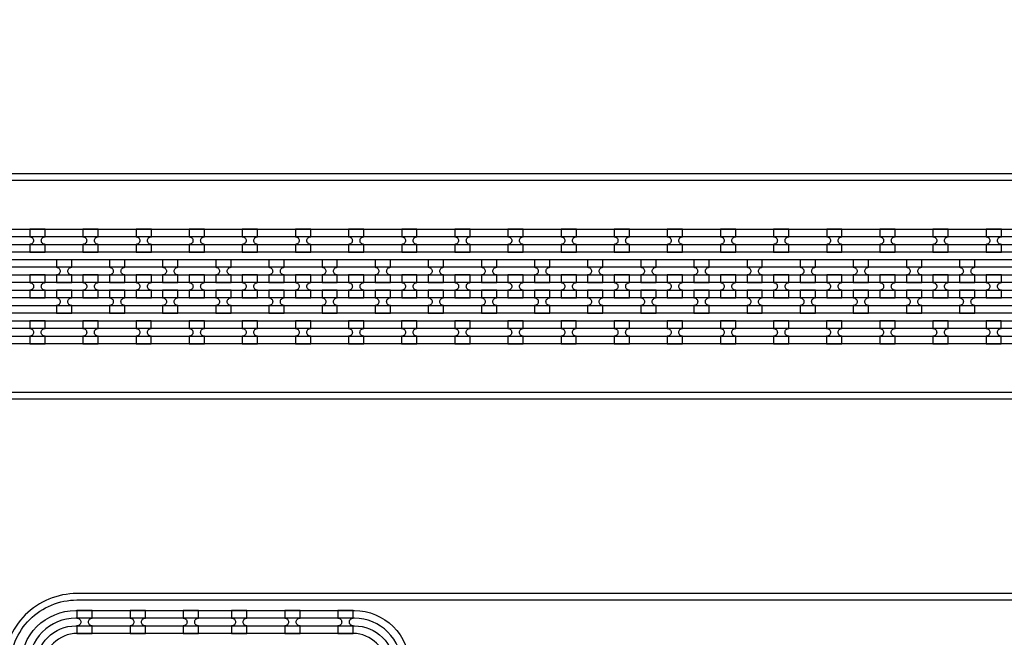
# Model space of a CAD drawing. Extents: x -63500 to 63500, y -63500 to 63500.
# Tile 217 of 256: x 6967 to 11600, y 17738 to 20646. Entities that reach past the tile are written whole.
import ezdxf

# ---------------------------------------------------------------- set-up
doc = ezdxf.new("R2010")
doc.units = 13
doc.header["$MEASUREMENT"] = 0
for name, color, linetype in [('1_Metal', 2, 'Continuous'), ('2_Electrodes', 5, 'Continuous'), ('3_Outline', 4, 'Continuous')]:
    doc.layers.add(name, color=color, linetype=linetype)

msp = doc.modelspace()

# ---------------------------------------------------------------- linework, layer by layer
for radius in [50000, 47500, 45000]:
    msp.add_circle((0, 0), radius)
at = {"layer": '1_Metal'}
for points in [[(-50000, 0, -1), (50000, 0), (51000, 0, 1), (-51000, 0)], [(7086.1, 19659.9), (7014.1, 19659.9), (7014.1, 19623.9, -0.414214), (7032.1, 19605.9), (7032.1, 19605.9, -0.414214), (7014.1, 19587.9), (7014.1, 19551.9), (7086.1, 19551.9), (7086.1, 19587.9, -0.414214), (7068.1, 19605.9), (7068.1, 19605.9, -0.414214), (7086.1, 19623.9)], [(7336.1, 19659.9), (7264.1, 19659.9), (7264.1, 19623.9, -0.414214), (7282.1, 19605.9), (7282.1, 19605.9, -0.414214), (7264.1, 19587.9), (7264.1, 19551.9), (7336.1, 19551.9), (7336.1, 19587.9, -0.414214), (7318.1, 19605.9), (7318.1, 19605.9, -0.414214), (7336.1, 19623.9)], [(7586.1, 19659.9), (7514.1, 19659.9), (7514.1, 19623.9, -0.414214), (7532.1, 19605.9), (7532.1, 19605.9, -0.414214), (7514.1, 19587.9), (7514.1, 19551.9), (7586.1, 19551.9), (7586.1, 19587.9, -0.414214), (7568.1, 19605.9), (7568.1, 19605.9, -0.414214), (7586.1, 19623.9)], [(7836.1, 19659.9), (7764.1, 19659.9), (7764.1, 19623.9, -0.414214), (7782.1, 19605.9), (7782.1, 19605.9, -0.414214), (7764.1, 19587.9), (7764.1, 19551.9), (7836.1, 19551.9), (7836.1, 19587.9, -0.414214), (7818.1, 19605.9), (7818.1, 19605.9, -0.414214), (7836.1, 19623.9)], [(8086.1, 19659.9), (8014.1, 19659.9), (8014.1, 19623.9, -0.414214), (8032.1, 19605.9), (8032.1, 19605.9, -0.414214), (8014.1, 19587.9), (8014.1, 19551.9), (8086.1, 19551.9), (8086.1, 19587.9, -0.414214), (8068.1, 19605.9), (8068.1, 19605.9, -0.414214), (8086.1, 19623.9)], [(8336.1, 19659.9), (8264.1, 19659.9), (8264.1, 19623.9, -0.414214), (8282.1, 19605.9), (8282.1, 19605.9, -0.414214), (8264.1, 19587.9), (8264.1, 19551.9), (8336.1, 19551.9), (8336.1, 19587.9, -0.414214), (8318.1, 19605.9), (8318.1, 19605.9, -0.414214), (8336.1, 19623.9)], [(8586.1, 19659.9), (8514.1, 19659.9), (8514.1, 19623.9, -0.414214), (8532.1, 19605.9), (8532.1, 19605.9, -0.414214), (8514.1, 19587.9), (8514.1, 19551.9), (8586.1, 19551.9), (8586.1, 19587.9, -0.414214), (8568.1, 19605.9), (8568.1, 19605.9, -0.414214), (8586.1, 19623.9)], [(8836.1, 19659.9), (8764.1, 19659.9), (8764.1, 19623.9, -0.414214), (8782.1, 19605.9), (8782.1, 19605.9, -0.414214), (8764.1, 19587.9), (8764.1, 19551.9), (8836.1, 19551.9), (8836.1, 19587.9, -0.414214), (8818.1, 19605.9), (8818.1, 19605.9, -0.414214), (8836.1, 19623.9)], [(9086.1, 19659.9), (9014.1, 19659.9), (9014.1, 19623.9, -0.414214), (9032.1, 19605.9), (9032.1, 19605.9, -0.414214), (9014.1, 19587.9), (9014.1, 19551.9), (9086.1, 19551.9), (9086.1, 19587.9, -0.414214), (9068.1, 19605.9), (9068.1, 19605.9, -0.414214), (9086.1, 19623.9)], [(9336.1, 19659.9), (9264.1, 19659.9), (9264.1, 19623.9, -0.414214), (9282.1, 19605.9), (9282.1, 19605.9, -0.414214), (9264.1, 19587.9), (9264.1, 19551.9), (9336.1, 19551.9), (9336.1, 19587.9, -0.414214), (9318.1, 19605.9), (9318.1, 19605.9, -0.414214), (9336.1, 19623.9)], [(9586.1, 19659.9), (9514.1, 19659.9), (9514.1, 19623.9, -0.414214), (9532.1, 19605.9), (9532.1, 19605.9, -0.414214), (9514.1, 19587.9), (9514.1, 19551.9), (9586.1, 19551.9), (9586.1, 19587.9, -0.414214), (9568.1, 19605.9), (9568.1, 19605.9, -0.414214), (9586.1, 19623.9)], [(9836.1, 19659.9), (9764.1, 19659.9), (9764.1, 19623.9, -0.414214), (9782.1, 19605.9), (9782.1, 19605.9, -0.414214), (9764.1, 19587.9), (9764.1, 19551.9), (9836.1, 19551.9), (9836.1, 19587.9, -0.414214), (9818.1, 19605.9), (9818.1, 19605.9, -0.414214), (9836.1, 19623.9)], [(10086.1, 19659.9), (10014.1, 19659.9), (10014.1, 19623.9, -0.414214), (10032.1, 19605.9), (10032.1, 19605.9, -0.414214), (10014.1, 19587.9), (10014.1, 19551.9), (10086.1, 19551.9), (10086.1, 19587.9, -0.414214), (10068.1, 19605.9), (10068.1, 19605.9, -0.414214), (10086.1, 19623.9)], [(10336.1, 19659.9), (10264.1, 19659.9), (10264.1, 19623.9, -0.414214), (10282.1, 19605.9), (10282.1, 19605.9, -0.414214), (10264.1, 19587.9), (10264.1, 19551.9), (10336.1, 19551.9), (10336.1, 19587.9, -0.414214), (10318.1, 19605.9), (10318.1, 19605.9, -0.414214), (10336.1, 19623.9)], [(10586.1, 19659.9), (10514.1, 19659.9), (10514.1, 19623.9, -0.414214), (10532.1, 19605.9), (10532.1, 19605.9, -0.414214), (10514.1, 19587.9), (10514.1, 19551.9), (10586.1, 19551.9), (10586.1, 19587.9, -0.414214), (10568.1, 19605.9), (10568.1, 19605.9, -0.414214), (10586.1, 19623.9)], [(10836.1, 19659.9), (10764.1, 19659.9), (10764.1, 19623.9, -0.414214), (10782.1, 19605.9), (10782.1, 19605.9, -0.414214), (10764.1, 19587.9), (10764.1, 19551.9), (10836.1, 19551.9), (10836.1, 19587.9, -0.414214), (10818.1, 19605.9), (10818.1, 19605.9, -0.414214), (10836.1, 19623.9)], [(11086.1, 19659.9), (11014.1, 19659.9), (11014.1, 19623.9, -0.414214), (11032.1, 19605.9), (11032.1, 19605.9, -0.414214), (11014.1, 19587.9), (11014.1, 19551.9), (11086.1, 19551.9), (11086.1, 19587.9, -0.414214), (11068.1, 19605.9), (11068.1, 19605.9, -0.414214), (11086.1, 19623.9)], [(11336.1, 19659.9), (11264.1, 19659.9), (11264.1, 19623.9, -0.414214), (11282.1, 19605.9), (11282.1, 19605.9, -0.414214), (11264.1, 19587.9), (11264.1, 19551.9), (11336.1, 19551.9), (11336.1, 19587.9, -0.414214), (11318.1, 19605.9), (11318.1, 19605.9, -0.414214), (11336.1, 19623.9)], [(11586.1, 19659.9), (11514.1, 19659.9), (11514.1, 19623.9, -0.414214), (11532.1, 19605.9), (11532.1, 19605.9, -0.414214), (11514.1, 19587.9), (11514.1, 19551.9), (11586.1, 19551.9), (11586.1, 19587.9, -0.414214), (11568.1, 19605.9), (11568.1, 19605.9, -0.414214), (11586.1, 19623.9)], [(32850, 19480), (5866, 19480, 0.414214), (4026, 17640), (4026, 17140, 0.414214), (5866, 15300), (7098, 15300, 0.414214), (7116, 15318), (7116, 15318), (7146.6, 15318), (7146.6, 15247.9), (7116.6, 15247.9, 0.384752), (7098.7, 15264), (5866, 15264, -0.414214), (3990, 17140), (3990, 17640, -0.414214), (5866, 19516), (32850, 19516)], [(7139.2, 19407.9), (7211.2, 19407.9), (7211.2, 19443.9, -0.414214), (7193.2, 19461.9), (7193.2, 19461.9, -0.414214), (7211.2, 19479.9), (7211.2, 19515.9), (7139.2, 19515.9), (7139.2, 19479.9, -0.414214), (7157.2, 19461.9), (7157.2, 19461.9, -0.414214), (7139.2, 19443.9), (7139.2, 19407.9)], [(7389.2, 19407.9), (7461.2, 19407.9), (7461.2, 19443.9, -0.414214), (7443.2, 19461.9), (7443.2, 19461.9, -0.414214), (7461.2, 19479.9), (7461.2, 19515.9), (7389.2, 19515.9), (7389.2, 19479.9, -0.414214), (7407.2, 19461.9), (7407.2, 19461.9, -0.414214), (7389.2, 19443.9), (7389.2, 19407.9)], [(7639.2, 19407.9), (7711.2, 19407.9), (7711.2, 19443.9, -0.414214), (7693.2, 19461.9), (7693.2, 19461.9, -0.414214), (7711.2, 19479.9), (7711.2, 19515.9), (7639.2, 19515.9), (7639.2, 19479.9, -0.414214), (7657.2, 19461.9), (7657.2, 19461.9, -0.414214), (7639.2, 19443.9), (7639.2, 19407.9)], [(7889.2, 19407.9), (7961.2, 19407.9), (7961.2, 19443.9, -0.414214), (7943.2, 19461.9), (7943.2, 19461.9, -0.414214), (7961.2, 19479.9), (7961.2, 19515.9), (7889.2, 19515.9), (7889.2, 19479.9, -0.414214), (7907.2, 19461.9), (7907.2, 19461.9, -0.414214), (7889.2, 19443.9), (7889.2, 19407.9)], [(8139.2, 19407.9), (8211.2, 19407.9), (8211.2, 19443.9, -0.414214), (8193.2, 19461.9), (8193.2, 19461.9, -0.414214), (8211.2, 19479.9), (8211.2, 19515.9), (8139.2, 19515.9), (8139.2, 19479.9, -0.414214), (8157.2, 19461.9), (8157.2, 19461.9, -0.414214), (8139.2, 19443.9), (8139.2, 19407.9)], [(8389.2, 19407.9), (8461.2, 19407.9), (8461.2, 19443.9, -0.414214), (8443.2, 19461.9), (8443.2, 19461.9, -0.414214), (8461.2, 19479.9), (8461.2, 19515.9), (8389.2, 19515.9), (8389.2, 19479.9, -0.414214), (8407.2, 19461.9), (8407.2, 19461.9, -0.414214), (8389.2, 19443.9), (8389.2, 19407.9)], [(8639.2, 19407.9), (8711.2, 19407.9), (8711.2, 19443.9, -0.414214), (8693.2, 19461.9), (8693.2, 19461.9, -0.414214), (8711.2, 19479.9), (8711.2, 19515.9), (8639.2, 19515.9), (8639.2, 19479.9, -0.414214), (8657.2, 19461.9), (8657.2, 19461.9, -0.414214), (8639.2, 19443.9), (8639.2, 19407.9)], [(8889.2, 19407.9), (8961.2, 19407.9), (8961.2, 19443.9, -0.414214), (8943.2, 19461.9), (8943.2, 19461.9, -0.414214), (8961.2, 19479.9), (8961.2, 19515.9), (8889.2, 19515.9), (8889.2, 19479.9, -0.414214), (8907.2, 19461.9), (8907.2, 19461.9, -0.414214), (8889.2, 19443.9), (8889.2, 19407.9)], [(9139.2, 19407.9), (9211.2, 19407.9), (9211.2, 19443.9, -0.414214), (9193.2, 19461.9), (9193.2, 19461.9, -0.414214), (9211.2, 19479.9), (9211.2, 19515.9), (9139.2, 19515.9), (9139.2, 19479.9, -0.414214), (9157.2, 19461.9), (9157.2, 19461.9, -0.414214), (9139.2, 19443.9), (9139.2, 19407.9)], [(9389.2, 19407.9), (9461.2, 19407.9), (9461.2, 19443.9, -0.414214), (9443.2, 19461.9), (9443.2, 19461.9, -0.414214), (9461.2, 19479.9), (9461.2, 19515.9), (9389.2, 19515.9), (9389.2, 19479.9, -0.414214), (9407.2, 19461.9), (9407.2, 19461.9, -0.414214), (9389.2, 19443.9), (9389.2, 19407.9)], [(9639.2, 19407.9), (9711.2, 19407.9), (9711.2, 19443.9, -0.414214), (9693.2, 19461.9), (9693.2, 19461.9, -0.414214), (9711.2, 19479.9), (9711.2, 19515.9), (9639.2, 19515.9), (9639.2, 19479.9, -0.414214), (9657.2, 19461.9), (9657.2, 19461.9, -0.414214), (9639.2, 19443.9), (9639.2, 19407.9)], [(9889.2, 19407.9), (9961.2, 19407.9), (9961.2, 19443.9, -0.414214), (9943.2, 19461.9), (9943.2, 19461.9, -0.414214), (9961.2, 19479.9), (9961.2, 19515.9), (9889.2, 19515.9), (9889.2, 19479.9, -0.414214), (9907.2, 19461.9), (9907.2, 19461.9, -0.414214), (9889.2, 19443.9), (9889.2, 19407.9)], [(10139.2, 19407.9), (10211.2, 19407.9), (10211.2, 19443.9, -0.414214), (10193.2, 19461.9), (10193.2, 19461.9, -0.414214), (10211.2, 19479.9), (10211.2, 19515.9), (10139.2, 19515.9), (10139.2, 19479.9, -0.414214), (10157.2, 19461.9), (10157.2, 19461.9, -0.414214), (10139.2, 19443.9), (10139.2, 19407.9)], [(10389.2, 19407.9), (10461.2, 19407.9), (10461.2, 19443.9, -0.414214), (10443.2, 19461.9), (10443.2, 19461.9, -0.414214), (10461.2, 19479.9), (10461.2, 19515.9), (10389.2, 19515.9), (10389.2, 19479.9, -0.414214), (10407.2, 19461.9), (10407.2, 19461.9, -0.414214), (10389.2, 19443.9), (10389.2, 19407.9)], [(10639.2, 19407.9), (10711.2, 19407.9), (10711.2, 19443.9, -0.414214), (10693.2, 19461.9), (10693.2, 19461.9, -0.414214), (10711.2, 19479.9), (10711.2, 19515.9), (10639.2, 19515.9), (10639.2, 19479.9, -0.414214), (10657.2, 19461.9), (10657.2, 19461.9, -0.414214), (10639.2, 19443.9), (10639.2, 19407.9)], [(10889.2, 19407.9), (10961.2, 19407.9), (10961.2, 19443.9, -0.414214), (10943.2, 19461.9), (10943.2, 19461.9, -0.414214), (10961.2, 19479.9), (10961.2, 19515.9), (10889.2, 19515.9), (10889.2, 19479.9, -0.414214), (10907.2, 19461.9), (10907.2, 19461.9, -0.414214), (10889.2, 19443.9), (10889.2, 19407.9)], [(11139.2, 19407.9), (11211.2, 19407.9), (11211.2, 19443.9, -0.414214), (11193.2, 19461.9), (11193.2, 19461.9, -0.414214), (11211.2, 19479.9), (11211.2, 19515.9), (11139.2, 19515.9), (11139.2, 19479.9, -0.414214), (11157.2, 19461.9), (11157.2, 19461.9, -0.414214), (11139.2, 19443.9), (11139.2, 19407.9)], [(11389.2, 19407.9), (11461.2, 19407.9), (11461.2, 19443.9, -0.414214), (11443.2, 19461.9), (11443.2, 19461.9, -0.414214), (11461.2, 19479.9), (11461.2, 19515.9), (11389.2, 19515.9), (11389.2, 19479.9, -0.414214), (11407.2, 19461.9), (11407.2, 19461.9, -0.414214), (11389.2, 19443.9), (11389.2, 19407.9)], [(32850, 19408), (32446, 19408), (32446, 19408), (5866, 19408, 0.414214), (4098, 17640), (4098, 17140, 0.414214), (5866, 15372), (7098, 15372, 0.414214), (7116, 15390), (7116, 15390), (7146.6, 15390), (7146.6, 15318), (7116, 15318, 0.414214), (7098, 15336), (5866, 15336, -0.414214), (4062, 17140), (4062, 17640, -0.414214), (5866, 19444), (32446, 19444), (32850, 19444)], [(7014.2, 19335.9), (7086.2, 19335.9), (7086.2, 19371.9, -0.414214), (7068.2, 19389.9), (7068.2, 19389.9, -0.414214), (7086.2, 19407.9), (7086.2, 19443.9), (7014.2, 19443.9), (7014.2, 19407.9, -0.414214), (7032.2, 19389.9), (7032.2, 19389.9, -0.414214), (7014.2, 19371.9), (7014.2, 19335.9)], [(7264.2, 19335.9), (7336.2, 19335.9), (7336.2, 19371.9, -0.414214), (7318.2, 19389.9), (7318.2, 19389.9, -0.414214), (7336.2, 19407.9), (7336.2, 19443.9), (7264.2, 19443.9), (7264.2, 19407.9, -0.414214), (7282.2, 19389.9), (7282.2, 19389.9, -0.414214), (7264.2, 19371.9), (7264.2, 19335.9)], [(7514.2, 19335.9), (7586.2, 19335.9), (7586.2, 19371.9, -0.414214), (7568.2, 19389.9), (7568.2, 19389.9, -0.414214), (7586.2, 19407.9), (7586.2, 19443.9), (7514.2, 19443.9), (7514.2, 19407.9, -0.414214), (7532.2, 19389.9), (7532.2, 19389.9, -0.414214), (7514.2, 19371.9), (7514.2, 19335.9)], [(7764.2, 19335.9), (7836.2, 19335.9), (7836.2, 19371.9, -0.414214), (7818.2, 19389.9), (7818.2, 19389.9, -0.414214), (7836.2, 19407.9), (7836.2, 19443.9), (7764.2, 19443.9), (7764.2, 19407.9, -0.414214), (7782.2, 19389.9), (7782.2, 19389.9, -0.414214), (7764.2, 19371.9), (7764.2, 19335.9)], [(8014.2, 19335.9), (8086.2, 19335.9), (8086.2, 19371.9, -0.414214), (8068.2, 19389.9), (8068.2, 19389.9, -0.414214), (8086.2, 19407.9), (8086.2, 19443.9), (8014.2, 19443.9), (8014.2, 19407.9, -0.414214), (8032.2, 19389.9), (8032.2, 19389.9, -0.414214), (8014.2, 19371.9), (8014.2, 19335.9)], [(8264.2, 19335.9), (8336.2, 19335.9), (8336.2, 19371.9, -0.414214), (8318.2, 19389.9), (8318.2, 19389.9, -0.414214), (8336.2, 19407.9), (8336.2, 19443.9), (8264.2, 19443.9), (8264.2, 19407.9, -0.414214), (8282.2, 19389.9), (8282.2, 19389.9, -0.414214), (8264.2, 19371.9), (8264.2, 19335.9)], [(8514.2, 19335.9), (8586.2, 19335.9), (8586.2, 19371.9, -0.414214), (8568.2, 19389.9), (8568.2, 19389.9, -0.414214), (8586.2, 19407.9), (8586.2, 19443.9), (8514.2, 19443.9), (8514.2, 19407.9, -0.414214), (8532.2, 19389.9), (8532.2, 19389.9, -0.414214), (8514.2, 19371.9), (8514.2, 19335.9)], [(8764.2, 19335.9), (8836.2, 19335.9), (8836.2, 19371.9, -0.414214), (8818.2, 19389.9), (8818.2, 19389.9, -0.414214), (8836.2, 19407.9), (8836.2, 19443.9), (8764.2, 19443.9), (8764.2, 19407.9, -0.414214), (8782.2, 19389.9), (8782.2, 19389.9, -0.414214), (8764.2, 19371.9), (8764.2, 19335.9)], [(9014.2, 19335.9), (9086.2, 19335.9), (9086.2, 19371.9, -0.414214), (9068.2, 19389.9), (9068.2, 19389.9, -0.414214), (9086.2, 19407.9), (9086.2, 19443.9), (9014.2, 19443.9), (9014.2, 19407.9, -0.414214), (9032.2, 19389.9), (9032.2, 19389.9, -0.414214), (9014.2, 19371.9), (9014.2, 19335.9)], [(9264.2, 19335.9), (9336.2, 19335.9), (9336.2, 19371.9, -0.414214), (9318.2, 19389.9), (9318.2, 19389.9, -0.414214), (9336.2, 19407.9), (9336.2, 19443.9), (9264.2, 19443.9), (9264.2, 19407.9, -0.414214), (9282.2, 19389.9), (9282.2, 19389.9, -0.414214), (9264.2, 19371.9), (9264.2, 19335.9)], [(9514.2, 19335.9), (9586.2, 19335.9), (9586.2, 19371.9, -0.414214), (9568.2, 19389.9), (9568.2, 19389.9, -0.414214), (9586.2, 19407.9), (9586.2, 19443.9), (9514.2, 19443.9), (9514.2, 19407.9, -0.414214), (9532.2, 19389.9), (9532.2, 19389.9, -0.414214), (9514.2, 19371.9), (9514.2, 19335.9)], [(9764.2, 19335.9), (9836.2, 19335.9), (9836.2, 19371.9, -0.414214), (9818.2, 19389.9), (9818.2, 19389.9, -0.414214), (9836.2, 19407.9), (9836.2, 19443.9), (9764.2, 19443.9), (9764.2, 19407.9, -0.414214), (9782.2, 19389.9), (9782.2, 19389.9, -0.414214), (9764.2, 19371.9), (9764.2, 19335.9)], [(10014.2, 19335.9), (10086.2, 19335.9), (10086.2, 19371.9, -0.414214), (10068.2, 19389.9), (10068.2, 19389.9, -0.414214), (10086.2, 19407.9), (10086.2, 19443.9), (10014.2, 19443.9), (10014.2, 19407.9, -0.414214), (10032.2, 19389.9), (10032.2, 19389.9, -0.414214), (10014.2, 19371.9), (10014.2, 19335.9)], [(10264.2, 19335.9), (10336.2, 19335.9), (10336.2, 19371.9, -0.414214), (10318.2, 19389.9), (10318.2, 19389.9, -0.414214), (10336.2, 19407.9), (10336.2, 19443.9), (10264.2, 19443.9), (10264.2, 19407.9, -0.414214), (10282.2, 19389.9), (10282.2, 19389.9, -0.414214), (10264.2, 19371.9), (10264.2, 19335.9)], [(10514.2, 19335.9), (10586.2, 19335.9), (10586.2, 19371.9, -0.414214), (10568.2, 19389.9), (10568.2, 19389.9, -0.414214), (10586.2, 19407.9), (10586.2, 19443.9), (10514.2, 19443.9), (10514.2, 19407.9, -0.414214), (10532.2, 19389.9), (10532.2, 19389.9, -0.414214), (10514.2, 19371.9), (10514.2, 19335.9)], [(10764.2, 19335.9), (10836.2, 19335.9), (10836.2, 19371.9, -0.414214), (10818.2, 19389.9), (10818.2, 19389.9, -0.414214), (10836.2, 19407.9), (10836.2, 19443.9), (10764.2, 19443.9), (10764.2, 19407.9, -0.414214), (10782.2, 19389.9), (10782.2, 19389.9, -0.414214), (10764.2, 19371.9), (10764.2, 19335.9)], [(11014.2, 19335.9), (11086.2, 19335.9), (11086.2, 19371.9, -0.414214), (11068.2, 19389.9), (11068.2, 19389.9, -0.414214), (11086.2, 19407.9), (11086.2, 19443.9), (11014.2, 19443.9), (11014.2, 19407.9, -0.414214), (11032.2, 19389.9), (11032.2, 19389.9, -0.414214), (11014.2, 19371.9), (11014.2, 19335.9)], [(11264.2, 19335.9), (11336.2, 19335.9), (11336.2, 19371.9, -0.414214), (11318.2, 19389.9), (11318.2, 19389.9, -0.414214), (11336.2, 19407.9), (11336.2, 19443.9), (11264.2, 19443.9), (11264.2, 19407.9, -0.414214), (11282.2, 19389.9), (11282.2, 19389.9, -0.414214), (11264.2, 19371.9), (11264.2, 19335.9)], [(11514.2, 19335.9), (11586.2, 19335.9), (11586.2, 19371.9, -0.414214), (11568.2, 19389.9), (11568.2, 19389.9, -0.414214), (11586.2, 19407.9), (11586.2, 19443.9), (11514.2, 19443.9), (11514.2, 19407.9, -0.414214), (11532.2, 19389.9), (11532.2, 19389.9, -0.414214), (11514.2, 19371.9), (11514.2, 19335.9)], [(32850, 19336), (32446, 19336), (5866, 19336, 0.414214), (4170, 17640), (4170, 17140, 0.414214), (5866, 15444), (7098, 15444, 0.414214), (7116, 15462), (7116, 15462), (7146.6, 15462), (7146.6, 15390), (7116, 15390, 0.414214), (7098, 15408), (5866, 15408, -0.414214), (4134, 17140), (4134, 17640, -0.414214), (5866, 19372), (32446, 19372), (32850, 19372)], [(7139.2, 19371.9), (7139.2, 19335.9, -0.414214), (7157.2, 19317.9), (7157.2, 19317.9, -0.414214), (7139.2, 19299.9), (7139.2, 19263.9), (7211.2, 19263.9), (7211.2, 19299.9, -0.414214), (7193.2, 19317.9), (7193.2, 19317.9, -0.414214), (7211.2, 19335.9), (7211.2, 19371.9)], [(7389.2, 19371.9), (7389.2, 19335.9, -0.414214), (7407.2, 19317.9), (7407.2, 19317.9, -0.414214), (7389.2, 19299.9), (7389.2, 19263.9), (7461.2, 19263.9), (7461.2, 19299.9, -0.414214), (7443.2, 19317.9), (7443.2, 19317.9, -0.414214), (7461.2, 19335.9), (7461.2, 19371.9)], [(7639.2, 19371.9), (7639.2, 19335.9, -0.414214), (7657.2, 19317.9), (7657.2, 19317.9, -0.414214), (7639.2, 19299.9), (7639.2, 19263.9), (7711.2, 19263.9), (7711.2, 19299.9, -0.414214), (7693.2, 19317.9), (7693.2, 19317.9, -0.414214), (7711.2, 19335.9), (7711.2, 19371.9)], [(7889.2, 19371.9), (7889.2, 19335.9, -0.414214), (7907.2, 19317.9), (7907.2, 19317.9, -0.414214), (7889.2, 19299.9), (7889.2, 19263.9), (7961.2, 19263.9), (7961.2, 19299.9, -0.414214), (7943.2, 19317.9), (7943.2, 19317.9, -0.414214), (7961.2, 19335.9), (7961.2, 19371.9)], [(8139.2, 19371.9), (8139.2, 19335.9, -0.414214), (8157.2, 19317.9), (8157.2, 19317.9, -0.414214), (8139.2, 19299.9), (8139.2, 19263.9), (8211.2, 19263.9), (8211.2, 19299.9, -0.414214), (8193.2, 19317.9), (8193.2, 19317.9, -0.414214), (8211.2, 19335.9), (8211.2, 19371.9)], [(8389.2, 19371.9), (8389.2, 19335.9, -0.414214), (8407.2, 19317.9), (8407.2, 19317.9, -0.414214), (8389.2, 19299.9), (8389.2, 19263.9), (8461.2, 19263.9), (8461.2, 19299.9, -0.414214), (8443.2, 19317.9), (8443.2, 19317.9, -0.414214), (8461.2, 19335.9), (8461.2, 19371.9)], [(8639.2, 19371.9), (8639.2, 19335.9, -0.414214), (8657.2, 19317.9), (8657.2, 19317.9, -0.414214), (8639.2, 19299.9), (8639.2, 19263.9), (8711.2, 19263.9), (8711.2, 19299.9, -0.414214), (8693.2, 19317.9), (8693.2, 19317.9, -0.414214), (8711.2, 19335.9), (8711.2, 19371.9)], [(8889.2, 19371.9), (8889.2, 19335.9, -0.414214), (8907.2, 19317.9), (8907.2, 19317.9, -0.414214), (8889.2, 19299.9), (8889.2, 19263.9), (8961.2, 19263.9), (8961.2, 19299.9, -0.414214), (8943.2, 19317.9), (8943.2, 19317.9, -0.414214), (8961.2, 19335.9), (8961.2, 19371.9)], [(9139.2, 19371.9), (9139.2, 19335.9, -0.414214), (9157.2, 19317.9), (9157.2, 19317.9, -0.414214), (9139.2, 19299.9), (9139.2, 19263.9), (9211.2, 19263.9), (9211.2, 19299.9, -0.414214), (9193.2, 19317.9), (9193.2, 19317.9, -0.414214), (9211.2, 19335.9), (9211.2, 19371.9)], [(9389.2, 19371.9), (9389.2, 19335.9, -0.414214), (9407.2, 19317.9), (9407.2, 19317.9, -0.414214), (9389.2, 19299.9), (9389.2, 19263.9), (9461.2, 19263.9), (9461.2, 19299.9, -0.414214), (9443.2, 19317.9), (9443.2, 19317.9, -0.414214), (9461.2, 19335.9), (9461.2, 19371.9)], [(9639.2, 19371.9), (9639.2, 19335.9, -0.414214), (9657.2, 19317.9), (9657.2, 19317.9, -0.414214), (9639.2, 19299.9), (9639.2, 19263.9), (9711.2, 19263.9), (9711.2, 19299.9, -0.414214), (9693.2, 19317.9), (9693.2, 19317.9, -0.414214), (9711.2, 19335.9), (9711.2, 19371.9)], [(9889.2, 19371.9), (9889.2, 19335.9, -0.414214), (9907.2, 19317.9), (9907.2, 19317.9, -0.414214), (9889.2, 19299.9), (9889.2, 19263.9), (9961.2, 19263.9), (9961.2, 19299.9, -0.414214), (9943.2, 19317.9), (9943.2, 19317.9, -0.414214), (9961.2, 19335.9), (9961.2, 19371.9)], [(10139.2, 19371.9), (10139.2, 19335.9, -0.414214), (10157.2, 19317.9), (10157.2, 19317.9, -0.414214), (10139.2, 19299.9), (10139.2, 19263.9), (10211.2, 19263.9), (10211.2, 19299.9, -0.414214), (10193.2, 19317.9), (10193.2, 19317.9, -0.414214), (10211.2, 19335.9), (10211.2, 19371.9)], [(10389.2, 19371.9), (10389.2, 19335.9, -0.414214), (10407.2, 19317.9), (10407.2, 19317.9, -0.414214), (10389.2, 19299.9), (10389.2, 19263.9), (10461.2, 19263.9), (10461.2, 19299.9, -0.414214), (10443.2, 19317.9), (10443.2, 19317.9, -0.414214), (10461.2, 19335.9), (10461.2, 19371.9)], [(10639.2, 19371.9), (10639.2, 19335.9, -0.414214), (10657.2, 19317.9), (10657.2, 19317.9, -0.414214), (10639.2, 19299.9), (10639.2, 19263.9), (10711.2, 19263.9), (10711.2, 19299.9, -0.414214), (10693.2, 19317.9), (10693.2, 19317.9, -0.414214), (10711.2, 19335.9), (10711.2, 19371.9)], [(10889.2, 19371.9), (10889.2, 19335.9, -0.414214), (10907.2, 19317.9), (10907.2, 19317.9, -0.414214), (10889.2, 19299.9), (10889.2, 19263.9), (10961.2, 19263.9), (10961.2, 19299.9, -0.414214), (10943.2, 19317.9), (10943.2, 19317.9, -0.414214), (10961.2, 19335.9), (10961.2, 19371.9)], [(11139.2, 19371.9), (11139.2, 19335.9, -0.414214), (11157.2, 19317.9), (11157.2, 19317.9, -0.414214), (11139.2, 19299.9), (11139.2, 19263.9), (11211.2, 19263.9), (11211.2, 19299.9, -0.414214), (11193.2, 19317.9), (11193.2, 19317.9, -0.414214), (11211.2, 19335.9), (11211.2, 19371.9)], [(11389.2, 19371.9), (11389.2, 19335.9, -0.414214), (11407.2, 19317.9), (11407.2, 19317.9, -0.414214), (11389.2, 19299.9), (11389.2, 19263.9), (11461.2, 19263.9), (11461.2, 19299.9, -0.414214), (11443.2, 19317.9), (11443.2, 19317.9, -0.414214), (11461.2, 19335.9), (11461.2, 19371.9)], [(32850, 19264), (32446, 19264), (5866, 19264, 0.414214), (4242, 17640), (4242, 17140, 0.414214), (5866, 15516), (7098.7, 15516, 0.384752), (7116.6, 15532.2), (7146.6, 15532.2), (7146.6, 15462), (7116, 15462, 0.414214), (7098, 15480), (5866, 15480, -0.414214), (4206, 17140), (4206, 17640, -0.414214), (5866, 19300), (32446, 19300), (32850, 19300)], [(7086, 19227.9), (7014, 19227.9), (7014, 19191.9, -0.414214), (7032, 19173.9), (7032, 19173.9, -0.414214), (7014, 19155.9), (7014, 19119.9), (7086, 19119.9), (7086, 19155.9, -0.414214), (7068, 19173.9), (7068, 19173.9, -0.414214), (7086, 19191.9)], [(7336, 19227.9), (7264, 19227.9), (7264, 19191.9, -0.414214), (7282, 19173.9), (7282, 19173.9, -0.414214), (7264, 19155.9), (7264, 19119.9), (7336, 19119.9), (7336, 19155.9, -0.414214), (7318, 19173.9), (7318, 19173.9, -0.414214), (7336, 19191.9)], [(7586, 19227.9), (7514, 19227.9), (7514, 19191.9, -0.414214), (7532, 19173.9), (7532, 19173.9, -0.414214), (7514, 19155.9), (7514, 19119.9), (7586, 19119.9), (7586, 19155.9, -0.414214), (7568, 19173.9), (7568, 19173.9, -0.414214), (7586, 19191.9)], [(7836, 19227.9), (7764, 19227.9), (7764, 19191.9, -0.414214), (7782, 19173.9), (7782, 19173.9, -0.414214), (7764, 19155.9), (7764, 19119.9), (7836, 19119.9), (7836, 19155.9, -0.414214), (7818, 19173.9), (7818, 19173.9, -0.414214), (7836, 19191.9)], [(8086, 19227.9), (8014, 19227.9), (8014, 19191.9, -0.414214), (8032, 19173.9), (8032, 19173.9, -0.414214), (8014, 19155.9), (8014, 19119.9), (8086, 19119.9), (8086, 19155.9, -0.414214), (8068, 19173.9), (8068, 19173.9, -0.414214), (8086, 19191.9)], [(8336, 19227.9), (8264, 19227.9), (8264, 19191.9, -0.414214), (8282, 19173.9), (8282, 19173.9, -0.414214), (8264, 19155.9), (8264, 19119.9), (8336, 19119.9), (8336, 19155.9, -0.414214), (8318, 19173.9), (8318, 19173.9, -0.414214), (8336, 19191.9)], [(8586, 19227.9), (8514, 19227.9), (8514, 19191.9, -0.414214), (8532, 19173.9), (8532, 19173.9, -0.414214), (8514, 19155.9), (8514, 19119.9), (8586, 19119.9), (8586, 19155.9, -0.414214), (8568, 19173.9), (8568, 19173.9, -0.414214), (8586, 19191.9)], [(8836, 19227.9), (8764, 19227.9), (8764, 19191.9, -0.414214), (8782, 19173.9), (8782, 19173.9, -0.414214), (8764, 19155.9), (8764, 19119.9), (8836, 19119.9), (8836, 19155.9, -0.414214), (8818, 19173.9), (8818, 19173.9, -0.414214), (8836, 19191.9)], [(9086, 19227.9), (9014, 19227.9), (9014, 19191.9, -0.414214), (9032, 19173.9), (9032, 19173.9, -0.414214), (9014, 19155.9), (9014, 19119.9), (9086, 19119.9), (9086, 19155.9, -0.414214), (9068, 19173.9), (9068, 19173.9, -0.414214), (9086, 19191.9)], [(9336, 19227.9), (9264, 19227.9), (9264, 19191.9, -0.414214), (9282, 19173.9), (9282, 19173.9, -0.414214), (9264, 19155.9), (9264, 19119.9), (9336, 19119.9), (9336, 19155.9, -0.414214), (9318, 19173.9), (9318, 19173.9, -0.414214), (9336, 19191.9)], [(9586, 19227.9), (9514, 19227.9), (9514, 19191.9, -0.414214), (9532, 19173.9), (9532, 19173.9, -0.414214), (9514, 19155.9), (9514, 19119.9), (9586, 19119.9), (9586, 19155.9, -0.414214), (9568, 19173.9), (9568, 19173.9, -0.414214), (9586, 19191.9)], [(9836, 19227.9), (9764, 19227.9), (9764, 19191.9, -0.414214), (9782, 19173.9), (9782, 19173.9, -0.414214), (9764, 19155.9), (9764, 19119.9), (9836, 19119.9), (9836, 19155.9, -0.414214), (9818, 19173.9), (9818, 19173.9, -0.414214), (9836, 19191.9)], [(10086, 19227.9), (10014, 19227.9), (10014, 19191.9, -0.414214), (10032, 19173.9), (10032, 19173.9, -0.414214), (10014, 19155.9), (10014, 19119.9), (10086, 19119.9), (10086, 19155.9, -0.414214), (10068, 19173.9), (10068, 19173.9, -0.414214), (10086, 19191.9)], [(10336, 19227.9), (10264, 19227.9), (10264, 19191.9, -0.414214), (10282, 19173.9), (10282, 19173.9, -0.414214), (10264, 19155.9), (10264, 19119.9), (10336, 19119.9), (10336, 19155.9, -0.414214), (10318, 19173.9), (10318, 19173.9, -0.414214), (10336, 19191.9)], [(10586, 19227.9), (10514, 19227.9), (10514, 19191.9, -0.414214), (10532, 19173.9), (10532, 19173.9, -0.414214), (10514, 19155.9), (10514, 19119.9), (10586, 19119.9), (10586, 19155.9, -0.414214), (10568, 19173.9), (10568, 19173.9, -0.414214), (10586, 19191.9)], [(10836, 19227.9), (10764, 19227.9), (10764, 19191.9, -0.414214), (10782, 19173.9), (10782, 19173.9, -0.414214), (10764, 19155.9), (10764, 19119.9), (10836, 19119.9), (10836, 19155.9, -0.414214), (10818, 19173.9), (10818, 19173.9, -0.414214), (10836, 19191.9)], [(11086, 19227.9), (11014, 19227.9), (11014, 19191.9, -0.414214), (11032, 19173.9), (11032, 19173.9, -0.414214), (11014, 19155.9), (11014, 19119.9), (11086, 19119.9), (11086, 19155.9, -0.414214), (11068, 19173.9), (11068, 19173.9, -0.414214), (11086, 19191.9)], [(11336, 19227.9), (11264, 19227.9), (11264, 19191.9, -0.414214), (11282, 19173.9), (11282, 19173.9, -0.414214), (11264, 19155.9), (11264, 19119.9), (11336, 19119.9), (11336, 19155.9, -0.414214), (11318, 19173.9), (11318, 19173.9, -0.414214), (11336, 19191.9)], [(11586, 19227.9), (11514, 19227.9), (11514, 19191.9, -0.414214), (11532, 19173.9), (11532, 19173.9, -0.414214), (11514, 19155.9), (11514, 19119.9), (11586, 19119.9), (11586, 19155.9, -0.414214), (11568, 19173.9), (11568, 19173.9, -0.414214), (11586, 19191.9)], [(7308, 17864), (7236, 17864), (7236, 17828, -0.414214), (7254, 17810), (7254, 17810, -0.414214), (7236, 17792), (7236, 17756), (7308, 17756), (7308, 17792, -0.414214), (7290, 17810), (7290, 17810, -0.414214), (7308, 17828)], [(7558, 17864), (7486, 17864), (7486, 17828, -0.414214), (7504, 17810), (7504, 17810, -0.414214), (7486, 17792), (7486, 17756), (7558, 17756), (7558, 17792, -0.414214), (7540, 17810), (7540, 17810, -0.414214), (7558, 17828)], [(7808, 17864), (7736, 17864), (7736, 17828, -0.414214), (7754, 17810), (7754, 17810, -0.414214), (7736, 17792), (7736, 17756), (7808, 17756), (7808, 17792, -0.414214), (7790, 17810), (7790, 17810, -0.414214), (7808, 17828)], [(8036, 17864), (7964, 17864), (7964, 17828, -0.414214), (7982, 17810), (7982, 17810, -0.414214), (7964, 17792), (7964, 17756), (8036, 17756), (8036, 17792, -0.414214), (8018, 17810), (8018, 17810, -0.414214), (8036, 17828)], [(8286, 17864), (8214, 17864), (8214, 17828, -0.414214), (8232, 17810), (8232, 17810, -0.414214), (8214, 17792), (8214, 17756), (8286, 17756), (8286, 17792, -0.414214), (8268, 17810), (8268, 17810, -0.414214), (8286, 17828)], [(8536, 17864), (8464, 17864), (8464, 17828, -0.414214), (8482, 17810), (8482, 17810, -0.414214), (8464, 17792), (8464, 17756), (8536, 17756), (8536, 17792, -0.414214), (8518, 17810), (8518, 17810, -0.414214), (8536, 17828)]]:
    msp.add_lwpolyline(points, format="xyb", close=True, dxfattribs=at)
for points in [[(12598.7, 15264), (8950, 15264, 0.414214), (8800, 15114), (8800, 13174, -0.414214), (8542, 12916), (7230, 12916, -0.414214), (6972, 13174), (6972, 14970, 0.414214), (6822, 15120), (6133.9, 15120), (5865.9, 15120, -0.414214), (3845.9, 17140), (3845.9, 17640, -0.414214), (5865.9, 19660), (32446, 19660)], [(32446, 19624), (5866, 19624, 0.414214), (3882, 17640), (3882, 17140, 0.414214), (5866, 15156), (6822, 15156, -0.414214), (7008, 14970), (7008, 13174, 0.414214), (7230, 12952), (8542, 12952, 0.414214), (8764, 13174), (8764, 15114, -0.414214), (8950, 15300), (12598, 15300, 0.414214)], [(12598, 15336), (8950, 15336, 0.414214), (8728, 15114), (8728, 13174, -0.414214), (8542, 12988), (7230, 12988, -0.414214), (7044, 13174), (7044, 14970, 0.414214), (6822, 15192), (5866, 15192, -0.414214), (3918, 17140), (3918, 17640, -0.414214), (5866, 19588), (32446, 19588)], [(32446, 19552), (5865.9, 19552, 0.414214), (3953.9, 17640), (3953.9, 17140, 0.414214), (5865.9, 15228), (6133.9, 15228), (6822, 15228, -0.414214), (7080, 14970), (7080, 13180, 0.414214), (7236, 13024), (8536, 13024, 0.414214), (8692, 13180), (8692, 15114, -0.414214), (8950, 15372), (8950, 15372), (12598, 15372, 0.414214)], [(12598, 15408), (8950, 15408, -0.414214), (8692, 15666), (8692, 17600, 0.414214), (8536, 17756), (7236, 17756, 0.414214), (7080, 17600), (7080, 15810, -0.414214), (6822, 15552), (6133.9, 15552), (5865.9, 15552, -0.414214), (4277.9, 17140), (4277.9, 17640, -0.414214), (5865.9, 19228), (32446, 19228)], [(32446, 19192), (5866, 19192, 0.414214), (4314, 17640), (4314, 17140, 0.414214), (5866, 15588), (6822, 15588, 0.414214), (7044, 15810), (7044, 17606, -0.414214), (7230, 17792), (8542, 17792, -0.414214), (8728, 17606), (8728, 15666, 0.414214), (8950, 15444), (12598, 15444, 0.414214)], [(12598, 15480), (8950, 15480, -0.414214), (8764, 15666), (8764, 17606, 0.414214), (8542, 17828), (7230, 17828, 0.414214), (7008, 17606), (7008, 15810, -0.414214), (6822, 15624), (5866, 15624, -0.414214), (4350, 17140), (4350, 17640, -0.414214), (5866, 19156), (32446, 19156)], [(32446, 19120), (5865.9, 19120, 0.414214), (4385.9, 17640), (4385.9, 17140, 0.414214), (5865.9, 15660), (6133.9, 15660), (6822, 15660, 0.414214), (6972, 15810), (6972, 17606, -0.414214), (7230, 17864), (8542, 17864, -0.414214), (8800, 17606), (8800, 15666, 0.414214), (8950, 15516), (12598.7, 15516, 0.384752)]]:
    msp.add_lwpolyline(points, format="xyb", dxfattribs=at)
at = {"layer": '2_Electrodes'}
for points in [[(47500, 0, 1), (-47500, 0), (-51000, 0, -1), (51000, 0)], [(3916.6, 15620), (3916.6, 15590, 0.610914), (4038.5, 15827.5, -0.156977), (3616, 17140), (3616, 17640, -0.414214), (5866, 19890), (31851.8, 19890), (31851.8, 19920), (5866, 19920, 0.414214), (3586, 17640), (3586, 17140, 0.156977), (4014.1, 15810, -0.610914)]]:
    msp.add_lwpolyline(points, format="xyb", close=True, dxfattribs=at)
for points in [[(31851.8, 18890), (5866, 18890, 0.414214), (4616, 17640), (4616, 17140, 0.414214), (5866, 15890), (6622, 15890, 0.414214), (6922, 16190), (6922, 17600, -0.414214), (7236, 17914), (14036, 17914, -0.414214)], [(14036, 17944), (7236, 17944, 0.414214), (6892, 17600), (6892, 16190, -0.414214), (6622, 15920), (5866, 15920, -0.414214), (4646, 17140), (4646, 17640, -0.414214), (5866, 18860), (31851.8, 18860)]]:
    msp.add_lwpolyline(points, format="xyb", dxfattribs=at)
at = {"layer": '3_Outline'}
for points in [[(47500, 0, 1), (-47500, 0), (-51000, 0, -1), (51000, 0)], [(3916.6, 15620), (3916.6, 15590, 0.610914), (4038.5, 15827.5, -0.156977), (3616, 17140), (3616, 17640, -0.414214), (5866, 19890), (31851.8, 19890), (31851.8, 19920), (5866, 19920, 0.414214), (3586, 17640), (3586, 17140, 0.156977), (4014.1, 15810, -0.610914)]]:
    msp.add_lwpolyline(points, format="xyb", close=True, dxfattribs=at)
for points in [[(31851.8, 18890), (5866, 18890, 0.414214), (4616, 17640), (4616, 17140, 0.414214), (5866, 15890), (6622, 15890, 0.414214), (6922, 16190), (6922, 17600, -0.414214), (7236, 17914), (14036, 17914, -0.414214)], [(14036, 17944), (7236, 17944, 0.414214), (6892, 17600), (6892, 16190, -0.414214), (6622, 15920), (5866, 15920, -0.414214), (4646, 17140), (4646, 17640, -0.414214), (5866, 18860), (31851.8, 18860)]]:
    msp.add_lwpolyline(points, format="xyb", dxfattribs=at)

doc.saveas('drawing.dxf')
